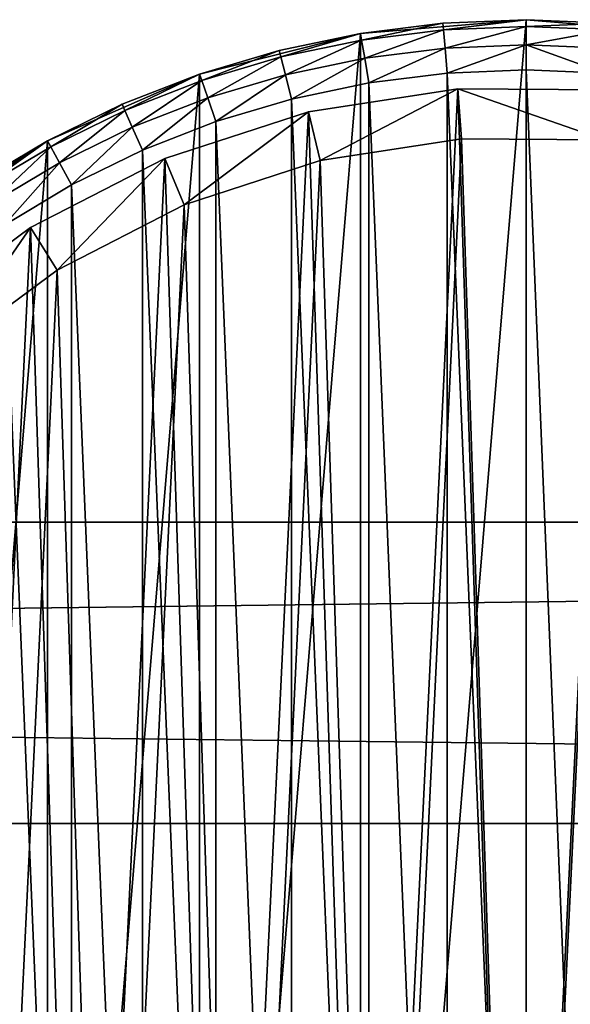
# Model space of a CAD drawing. Header units: millimetres. Extents: x 6 to 986, y -79 to 45.
# Tile 33 of 47: x 706 to 728, y -38 to 1. Entities that reach past the tile are written whole.
import ezdxf

# ---------------------------------------------------------------- set-up
doc = ezdxf.new("R2010")
doc.units = ezdxf.units.MM
doc.header["$LTSCALE"] = 25.4
doc.layers.get('0').update_dxf_attribs({"true_color": 0xff5454})

# ---------------------------------------------------------------- blocks, each defined once
blk = doc.blocks.new('PILLS-V-8262.STL')
at = {"color": 250, "true_color": 0x262626}
mesh = blk.add_polyface(dxfattribs=at)
corners = [(687.024, -29.131, 7.876), (685.937, -42.253, 7.876), (685.937, -35.647, 7.876), (687.024, -48.769, 7.876), (689.169, -22.882, 7.876), (689.169, -55.018, 7.876), (692.313, -17.072, 7.876), (692.313, -60.828, 7.876), (696.371, -11.859, 7.876), (696.371, -66.041, 7.876), (701.232, -7.384, 7.876), (701.232, -70.516, 7.876), (706.762, -3.771, 7.876), (706.762, -74.129, 7.876), (712.812, -1.117, 7.876), (712.812, -76.783, 7.876), (719.216, 0.504, 7.876), (719.216, -78.404, 7.876), (725.8, 1.05, 7.876), (725.8, -78.95, 7.876), (732.384, 0.504, 7.876), (732.384, -78.404, 7.876), (738.788, -1.117, 7.876), (738.788, -76.783, 7.876), (744.838, -3.771, 7.876), (744.838, -74.129, 7.876), (750.369, -7.384, 7.876), (750.369, -70.516, 7.876), (755.229, -11.859, 7.876), (755.229, -66.041, 7.876), (759.287, -17.072, 7.876), (759.287, -60.828, 7.876), (762.431, -22.882, 7.876), (762.431, -55.018, 7.876), (764.576, -29.131, 7.876), (764.576, -48.769, 7.876), (765.663, -35.647, 7.876), (765.663, -42.253, 7.876)]
mesh.append_faces([[corners[k] for k in face] for face in [(0, 1, 2), (35, 36, 37)]], dxfattribs={"vtx0": -1, "color": 250})
mesh.append_faces([[corners[k] for k in face] for face in [(1, 0, 3), (3, 4, 5), (5, 6, 7), (7, 8, 9), (9, 10, 11), (11, 12, 13), (13, 14, 15), (15, 16, 17), (17, 18, 19), (19, 20, 21), (21, 22, 23), (23, 24, 25), (25, 26, 27), (27, 28, 29), (29, 30, 31), (31, 32, 33), (33, 34, 35)]], dxfattribs={"vtx0": -1, "vtx1": -1, "color": 250})
mesh.append_faces([[corners[k] for k in face] for face in [(3, 0, 4), (5, 4, 6), (7, 6, 8), (9, 8, 10), (11, 10, 12), (13, 12, 14), (15, 14, 16), (17, 16, 18), (19, 18, 20), (21, 20, 22), (23, 22, 24), (25, 24, 26), (27, 26, 28), (29, 28, 30), (31, 30, 32), (33, 32, 34), (35, 34, 36)]], dxfattribs={"vtx0": -1, "vtx2": -1, "color": 250})
mesh = blk.add_polyface(dxfattribs=at)
corners = [(722.497, 0.913, 29.275), (725.8, 1.05, 7.876), (719.216, 0.504, 7.876)]
mesh.append_faces([[corners[k] for k in face] for face in [(0, 1, 2)]], dxfattribs={"color": 250})
mesh = blk.add_polyface(dxfattribs=at)
corners = [(722.497, 0.913, 29.275), (719.216, 0.504, 7.876), (719.216, 0.504, 29.275)]
mesh.append_faces([[corners[k] for k in face] for face in [(0, 1, 2)]], dxfattribs={"color": 250})
mesh = blk.add_polyface(dxfattribs=at)
corners = [(719.26, 0.24, 30.275), (722.497, 0.913, 29.275), (719.216, 0.504, 29.275), (722.519, 0.646, 30.275)]
mesh.append_faces([[corners[k] for k in face] for face in [(0, 1, 2), (1, 0, 3)]], dxfattribs={"vtx0": -1, "color": 250})
mesh = blk.add_polyface(dxfattribs=at)
corners = [(725.8, 1.05, 29.275), (725.8, 1.05, 7.876), (722.497, 0.913, 29.275)]
mesh.append_faces([[corners[k] for k in face] for face in [(0, 1, 2)]], dxfattribs={"color": 250})
mesh = blk.add_polyface(dxfattribs=at)
corners = [(722.519, 0.646, 30.275), (725.8, 1.05, 29.275), (722.497, 0.913, 29.275), (725.8, 0.782, 30.275)]
mesh.append_faces([[corners[k] for k in face] for face in [(0, 1, 2), (1, 0, 3)]], dxfattribs={"vtx0": -1, "color": 250})
mesh = blk.add_polyface(dxfattribs=at)
corners = [(729.103, 0.913, 29.275), (732.384, 0.504, 7.876), (725.8, 1.05, 7.876)]
mesh.append_faces([[corners[k] for k in face] for face in [(0, 1, 2)]], dxfattribs={"color": 250})
mesh = blk.add_polyface(dxfattribs=at)
corners = [(729.103, 0.913, 29.275), (725.8, 1.05, 7.876), (725.8, 1.05, 29.275)]
mesh.append_faces([[corners[k] for k in face] for face in [(0, 1, 2)]], dxfattribs={"color": 250})
mesh = blk.add_polyface(dxfattribs=at)
corners = [(725.8, 0.782, 30.275), (729.103, 0.913, 29.275), (725.8, 1.05, 29.275), (729.081, 0.646, 30.275)]
mesh.append_faces([[corners[k] for k in face] for face in [(0, 1, 2), (1, 0, 3)]], dxfattribs={"vtx0": -1, "color": 250})
mesh = blk.add_polyface(dxfattribs=at)
corners = [(715.981, -0.174, 29.275), (719.216, 0.504, 7.876), (712.812, -1.117, 7.876)]
mesh.append_faces([[corners[k] for k in face] for face in [(0, 1, 2)]], dxfattribs={"color": 250})
mesh = blk.add_polyface(dxfattribs=at)
corners = [(719.216, 0.504, 29.275), (719.216, 0.504, 7.876), (715.981, -0.174, 29.275)]
mesh.append_faces([[corners[k] for k in face] for face in [(0, 1, 2)]], dxfattribs={"color": 250})
mesh = blk.add_polyface(dxfattribs=at)
corners = [(716.046, -0.434, 30.275), (719.216, 0.504, 29.275), (715.981, -0.174, 29.275), (719.26, 0.24, 30.275)]
mesh.append_faces([[corners[k] for k in face] for face in [(0, 1, 2), (1, 0, 3)]], dxfattribs={"vtx0": -1, "color": 250})
mesh = blk.add_polyface(dxfattribs=at)
corners = [(719.381, -0.482, 31.008), (722.519, 0.646, 30.275), (719.26, 0.24, 30.275), (722.579, -0.083, 31.008)]
mesh.append_faces([[corners[k] for k in face] for face in [(0, 1, 2), (1, 0, 3)]], dxfattribs={"vtx0": -1, "color": 250})
mesh = blk.add_polyface(dxfattribs=at)
corners = [(722.579, -0.083, 31.008), (725.8, 0.782, 30.275), (722.519, 0.646, 30.275), (725.8, 0.05, 31.008)]
mesh.append_faces([[corners[k] for k in face] for face in [(0, 1, 2), (1, 0, 3)]], dxfattribs={"vtx0": -1, "color": 250})
mesh = blk.add_polyface(dxfattribs=at)
corners = [(725.8, 0.05, 31.008), (729.081, 0.646, 30.275), (725.8, 0.782, 30.275), (729.021, -0.083, 31.008)]
mesh.append_faces([[corners[k] for k in face] for face in [(0, 1, 2), (1, 0, 3)]], dxfattribs={"vtx0": -1, "color": 250})
mesh = blk.add_polyface(dxfattribs=at)
corners = [(716.226, -1.143, 31.008), (719.26, 0.24, 30.275), (716.046, -0.434, 30.275), (719.381, -0.482, 31.008)]
mesh.append_faces([[corners[k] for k in face] for face in [(0, 1, 2), (1, 0, 3)]], dxfattribs={"vtx0": -1, "color": 250})
mesh = blk.add_polyface(dxfattribs=at)
corners = [(722.662, -1.08, 31.275), (725.8, 0.05, 31.008), (722.579, -0.083, 31.008), (725.8, -0.95, 31.275)]
mesh.append_faces([[corners[k] for k in face] for face in [(0, 1, 2), (1, 0, 3)]], dxfattribs={"vtx0": -1, "color": 250})
mesh = blk.add_polyface(dxfattribs=at)
corners = [(728.938, -1.08, 31.275), (725.8, 0.05, 31.008), (725.8, -0.95, 31.275), (729.021, -0.083, 31.008)]
mesh.append_faces([[corners[k] for k in face] for face in [(0, 1, 2), (1, 0, 3)]], dxfattribs={"vtx0": -1, "color": 250})
mesh = blk.add_polyface(dxfattribs=at)
corners = [(715.981, -0.174, 29.275), (712.812, -1.117, 7.876), (712.812, -1.117, 29.275)]
mesh.append_faces([[corners[k] for k in face] for face in [(0, 1, 2)]], dxfattribs={"color": 250})
mesh = blk.add_polyface(dxfattribs=at)
corners = [(712.899, -1.371, 30.275), (715.981, -0.174, 29.275), (712.812, -1.117, 29.275), (716.046, -0.434, 30.275)]
mesh.append_faces([[corners[k] for k in face] for face in [(0, 1, 2), (1, 0, 3)]], dxfattribs={"vtx0": -1, "color": 250})
mesh = blk.add_polyface(dxfattribs=at)
corners = [(719.545, -1.468, 31.275), (722.579, -0.083, 31.008), (719.381, -0.482, 31.008), (722.662, -1.08, 31.275)]
mesh.append_faces([[corners[k] for k in face] for face in [(0, 1, 2), (1, 0, 3)]], dxfattribs={"vtx0": -1, "color": 250})
mesh = blk.add_polyface(dxfattribs=at)
corners = [(713.137, -2.063, 31.008), (716.046, -0.434, 30.275), (712.899, -1.371, 30.275), (716.226, -1.143, 31.008)]
mesh.append_faces([[corners[k] for k in face] for face in [(0, 1, 2), (1, 0, 3)]], dxfattribs={"vtx0": -1, "color": 250})
mesh = blk.add_polyface(dxfattribs=at)
corners = [(716.472, -2.113, 31.275), (719.381, -0.482, 31.008), (716.226, -1.143, 31.008), (719.545, -1.468, 31.275)]
mesh.append_faces([[corners[k] for k in face] for face in [(0, 1, 2), (1, 0, 3)]], dxfattribs={"vtx0": -1, "color": 250})
mesh = blk.add_polyface(dxfattribs=at)
corners = [(687.93, -42.088, 31.275), (687.93, -35.812, 31.275), (687.8, -38.95, 31.275), (688.318, -45.205, 31.275), (688.318, -32.695, 31.275), (688.963, -48.278, 31.275), (688.963, -29.622, 31.275), (689.859, -51.289, 31.275), (689.859, -26.611, 31.275), (691.001, -54.214, 31.275), (691.001, -23.686, 31.275), (692.38, -57.036, 31.275), (692.38, -20.864, 31.275), (693.988, -59.734, 31.275), (693.988, -18.166, 31.275), (695.813, -62.29, 31.275), (695.813, -15.61, 31.275), (697.842, -64.687, 31.275), (697.842, -13.213, 31.275), (700.063, -66.908, 31.275), (700.063, -10.992, 31.275), (702.46, -68.937, 31.275), (702.46, -8.963, 31.275), (705.016, -70.762, 31.275), (705.016, -7.138, 31.275), (707.714, -72.37, 31.275), (707.714, -5.53, 31.275), (710.536, -73.749, 31.275), (710.536, -4.151, 31.275), (713.461, -74.891, 31.275), (713.461, -3.009, 31.275), (716.472, -75.787, 31.275), (716.472, -2.113, 31.275), (719.545, -76.432, 31.275), (719.545, -1.468, 31.275), (722.662, -76.82, 31.275), (722.662, -1.08, 31.275), (725.8, -76.95, 31.275), (725.8, -0.95, 31.275), (728.938, -76.82, 31.275), (728.938, -1.08, 31.275), (732.055, -76.432, 31.275), (732.055, -1.468, 31.275), (735.128, -75.787, 31.275), (735.128, -2.113, 31.275), (738.139, -74.891, 31.275), (738.139, -3.009, 31.275), (741.064, -73.749, 31.275), (741.064, -4.151, 31.275), (743.886, -72.37, 31.275), (743.886, -5.53, 31.275), (746.584, -70.762, 31.275), (746.584, -7.138, 31.275), (749.14, -68.937, 31.275), (749.14, -8.963, 31.275), (751.537, -66.908, 31.275), (751.537, -10.992, 31.275), (753.758, -64.687, 31.275), (753.758, -13.213, 31.275), (755.787, -62.29, 31.275), (755.787, -15.61, 31.275), (757.612, -59.734, 31.275), (757.612, -18.166, 31.275), (759.22, -57.036, 31.275), (759.22, -20.864, 31.275), (760.599, -54.214, 31.275), (760.599, -23.686, 31.275), (761.741, -51.289, 31.275), (761.741, -26.611, 31.275), (762.637, -48.278, 31.275), (762.637, -29.622, 31.275), (763.282, -45.205, 31.275), (763.282, -32.695, 31.275), (763.67, -42.088, 31.275), (763.67, -35.812, 31.275), (763.8, -38.95, 31.275)]
mesh.append_faces([[corners[k] for k in face] for face in [(0, 1, 2), (74, 73, 75)]], dxfattribs={"vtx0": -1, "color": 250})
mesh.append_faces([[corners[k] for k in face] for face in [(1, 3, 4), (4, 5, 6), (6, 7, 8), (8, 9, 10), (10, 11, 12), (12, 13, 14), (14, 15, 16), (16, 17, 18), (18, 19, 20), (20, 21, 22), (22, 23, 24), (24, 25, 26), (26, 27, 28), (28, 29, 30), (30, 31, 32), (32, 33, 34), (34, 35, 36), (36, 37, 38), (38, 39, 40), (40, 41, 42), (42, 43, 44), (44, 45, 46), (46, 47, 48), (48, 49, 50), (50, 51, 52), (52, 53, 54), (54, 55, 56), (56, 57, 58), (58, 59, 60), (60, 61, 62), (62, 63, 64), (64, 65, 66), (66, 67, 68), (68, 69, 70), (70, 71, 72), (72, 73, 74)]], dxfattribs={"vtx0": -1, "vtx1": -1, "color": 250})
mesh.append_faces([[corners[k] for k in face] for face in [(1, 0, 3), (4, 3, 5), (6, 5, 7), (8, 7, 9), (10, 9, 11), (12, 11, 13), (14, 13, 15), (16, 15, 17), (18, 17, 19), (20, 19, 21), (22, 21, 23), (24, 23, 25), (26, 25, 27), (28, 27, 29), (30, 29, 31), (32, 31, 33), (34, 33, 35), (36, 35, 37), (38, 37, 39), (40, 39, 41), (42, 41, 43), (44, 43, 45), (46, 45, 47), (48, 47, 49), (50, 49, 51), (52, 51, 53), (54, 53, 55), (56, 55, 57), (58, 57, 59), (60, 59, 61), (62, 61, 63), (64, 63, 65), (66, 65, 67), (68, 67, 69), (70, 69, 71), (72, 71, 73)]], dxfattribs={"vtx0": -1, "vtx2": -1, "color": 250})
mesh = blk.add_polyface(dxfattribs=at)
corners = [(709.732, -2.319, 29.275), (712.812, -1.117, 7.876), (706.762, -3.771, 7.876)]
mesh.append_faces([[corners[k] for k in face] for face in [(0, 1, 2)]], dxfattribs={"color": 250})
mesh = blk.add_polyface(dxfattribs=at)
corners = [(712.812, -1.117, 29.275), (712.812, -1.117, 7.876), (709.732, -2.319, 29.275)]
mesh.append_faces([[corners[k] for k in face] for face in [(0, 1, 2)]], dxfattribs={"color": 250})
mesh = blk.add_polyface(dxfattribs=at)
corners = [(709.84, -2.564, 30.275), (712.812, -1.117, 29.275), (709.732, -2.319, 29.275), (712.899, -1.371, 30.275)]
mesh.append_faces([[corners[k] for k in face] for face in [(0, 1, 2), (1, 0, 3)]], dxfattribs={"vtx0": -1, "color": 250})
mesh = blk.add_polyface(dxfattribs=at)
corners = [(713.461, -3.009, 31.275), (716.226, -1.143, 31.008), (713.137, -2.063, 31.008), (716.472, -2.113, 31.275)]
mesh.append_faces([[corners[k] for k in face] for face in [(0, 1, 2), (1, 0, 3)]], dxfattribs={"vtx0": -1, "color": 250})
mesh = blk.add_polyface(dxfattribs=at)
corners = [(710.134, -3.235, 31.008), (712.899, -1.371, 30.275), (709.84, -2.564, 30.275), (713.137, -2.063, 31.008)]
mesh.append_faces([[corners[k] for k in face] for face in [(0, 1, 2), (1, 0, 3)]], dxfattribs={"vtx0": -1, "color": 250})
at = {"color": 7, "true_color": 0xffffff}
mesh = blk.add_polyface(dxfattribs=at)
corners = [(688.688, -43.163, 7.221), (689.264, -31.194, 7.221), (688.493, -37.155, 7.221), (689.845, -49.062, 7.221), (690.981, -25.434, 7.221), (691.932, -54.698, 7.221), (693.6, -20.024, 7.221), (694.897, -59.927, 7.221), (697.053, -15.104, 7.221), (698.662, -64.613, 7.221), (701.251, -10.801, 7.221), (703.13, -68.634, 7.221), (706.084, -7.228, 7.221), (708.186, -71.886, 7.221), (711.428, -4.476, 7.221), (713.697, -74.285, 7.221), (717.144, -2.617, 7.221), (719.522, -75.769, 7.221), (723.085, -1.699, 7.221), (725.509, -76.299, 7.221), (729.095, -1.746, 7.221), (731.504, -75.862, 7.221), (735.021, -2.756, 7.221), (737.351, -74.469, 7.221), (740.707, -4.704, 7.221), (742.899, -72.156, 7.221), (746.008, -7.539, 7.221), (748.005, -68.983, 7.221), (750.785, -11.187, 7.221), (750.349, -67.099, 7.221), (752.535, -65.032, 7.221), (754.915, -15.554, 7.221), (756.372, -60.406, 7.221), (758.29, -20.527, 7.221), (759.418, -55.224, 7.221), (760.825, -25.978, 7.221), (761.593, -49.62, 7.221), (762.452, -31.764, 7.221), (762.841, -43.741, 7.221), (763.13, -37.737, 7.221)]
mesh.append_faces([[corners[k] for k in face] for face in [(0, 1, 2), (37, 38, 39)]], dxfattribs={"vtx0": -1, "color": 7})
mesh.append_faces([[corners[k] for k in face] for face in [(1, 3, 4), (4, 5, 6), (6, 7, 8), (8, 9, 10), (10, 11, 12), (12, 13, 14), (14, 15, 16), (16, 17, 18), (18, 19, 20), (20, 21, 22), (22, 23, 24), (24, 25, 26), (26, 27, 28), (28, 30, 31), (31, 32, 33), (33, 34, 35), (35, 36, 37)]], dxfattribs={"vtx0": -1, "vtx1": -1, "color": 7})
mesh.append_faces([[corners[k] for k in face] for face in [(1, 0, 3), (4, 3, 5), (6, 5, 7), (8, 7, 9), (10, 9, 11), (12, 11, 13), (14, 13, 15), (16, 15, 17), (18, 17, 19), (20, 19, 21), (22, 21, 23), (24, 23, 25), (26, 25, 27), (28, 27, 29), (28, 29, 30), (31, 30, 32), (33, 32, 34), (35, 34, 36), (37, 36, 38)]], dxfattribs={"vtx0": -1, "vtx2": -1, "color": 7})
mesh = blk.add_polyface(dxfattribs=at)
corners = [(717.144, -2.617, 7.221), (723.085, -1.699, 2.575), (717.144, -2.617, 2.575), (723.085, -1.699, 7.221)]
mesh.append_faces([[corners[k] for k in face] for face in [(0, 1, 2), (1, 0, 3)]], dxfattribs={"vtx0": -1, "color": 7})
mesh = blk.add_polyface(dxfattribs=at)
corners = [(723.085, -1.699, 2.575), (717.608, -4.562, 0.575), (717.144, -2.617, 2.575), (723.23, -3.694, 0.575)]
mesh.append_faces([[corners[k] for k in face] for face in [(0, 1, 2), (1, 0, 3)]], dxfattribs={"vtx0": -1, "color": 7})
mesh = blk.add_polyface(dxfattribs=at)
corners = [(723.085, -1.699, 7.221), (729.095, -1.746, 2.575), (723.085, -1.699, 2.575), (729.095, -1.746, 7.221)]
mesh.append_faces([[corners[k] for k in face] for face in [(0, 1, 2), (1, 0, 3)]], dxfattribs={"vtx0": -1, "color": 7})
mesh = blk.add_polyface(dxfattribs=at)
corners = [(723.085, -1.699, 2.575), (728.919, -3.738, 0.575), (723.23, -3.694, 0.575), (729.095, -1.746, 2.575)]
mesh.append_faces([[corners[k] for k in face] for face in [(0, 1, 2), (1, 0, 3)]], dxfattribs={"vtx0": -1, "color": 7})
at = {"color": 250, "true_color": 0x262626}
mesh = blk.add_polyface(dxfattribs=at)
corners = [(709.732, -2.319, 29.275), (706.762, -3.771, 7.876), (706.762, -3.771, 29.275)]
mesh.append_faces([[corners[k] for k in face] for face in [(0, 1, 2)]], dxfattribs={"color": 250})
mesh = blk.add_polyface(dxfattribs=at)
corners = [(706.89, -4.007, 30.275), (709.732, -2.319, 29.275), (706.762, -3.771, 29.275), (709.84, -2.564, 30.275)]
mesh.append_faces([[corners[k] for k in face] for face in [(0, 1, 2), (1, 0, 3)]], dxfattribs={"vtx0": -1, "color": 250})
mesh = blk.add_polyface(dxfattribs=at)
corners = [(710.536, -4.151, 31.275), (713.137, -2.063, 31.008), (710.134, -3.235, 31.008), (713.461, -3.009, 31.275)]
mesh.append_faces([[corners[k] for k in face] for face in [(0, 1, 2), (1, 0, 3)]], dxfattribs={"vtx0": -1, "color": 250})
mesh = blk.add_polyface(dxfattribs=at)
corners = [(707.238, -4.651, 31.008), (709.84, -2.564, 30.275), (706.89, -4.007, 30.275), (710.134, -3.235, 31.008)]
mesh.append_faces([[corners[k] for k in face] for face in [(0, 1, 2), (1, 0, 3)]], dxfattribs={"vtx0": -1, "color": 250})
at = {"color": 7, "true_color": 0xffffff}
mesh = blk.add_polyface(dxfattribs=at)
corners = [(711.428, -4.476, 7.221), (717.144, -2.617, 2.575), (711.428, -4.476, 2.575), (717.144, -2.617, 7.221)]
mesh.append_faces([[corners[k] for k in face] for face in [(0, 1, 2), (1, 0, 3)]], dxfattribs={"vtx0": -1, "color": 7})
mesh = blk.add_polyface(dxfattribs=at)
corners = [(717.144, -2.617, 2.575), (712.198, -6.322, 0.575), (711.428, -4.476, 2.575), (717.608, -4.562, 0.575)]
mesh.append_faces([[corners[k] for k in face] for face in [(0, 1, 2), (1, 0, 3)]], dxfattribs={"vtx0": -1, "color": 7})
at = {"color": 250, "true_color": 0x262626}
mesh = blk.add_polyface(dxfattribs=at)
corners = [(707.714, -5.53, 31.275), (710.134, -3.235, 31.008), (707.238, -4.651, 31.008), (710.536, -4.151, 31.275)]
mesh.append_faces([[corners[k] for k in face] for face in [(0, 1, 2), (1, 0, 3)]], dxfattribs={"vtx0": -1, "color": 250})
at = {"color": 7, "true_color": 0xffffff}
mesh = blk.add_polyface(dxfattribs=at)
corners = [(691.221, -31.61, 0.575), (690.676, -42.938, 0.575), (690.491, -37.252, 0.575), (691.77, -48.52, 0.575), (692.846, -26.158, 0.575), (693.746, -53.855, 0.575), (695.325, -21.037, 0.575), (696.552, -58.804, 0.575), (698.593, -16.38, 0.575), (700.116, -63.239, 0.575), (702.565, -12.308, 0.575), (704.344, -67.044, 0.575), (707.14, -8.926, 0.575), (709.129, -70.122, 0.575), (712.198, -6.322, 0.575), (714.345, -72.393, 0.575), (717.608, -4.562, 0.575), (719.858, -73.797, 0.575), (723.23, -3.694, 0.575), (725.525, -74.299, 0.575), (728.919, -3.738, 0.575), (731.199, -73.885, 0.575), (734.527, -4.694, 0.575), (736.733, -72.567, 0.575), (739.909, -6.538, 0.575), (741.984, -70.378, 0.575), (744.925, -9.221, 0.575), (746.815, -67.375, 0.575), (749.447, -12.673, 0.575), (749.035, -65.592, 0.575), (751.103, -63.636, 0.575), (753.356, -16.807, 0.575), (754.735, -59.257, 0.575), (756.551, -21.514, 0.575), (757.618, -54.353, 0.575), (758.949, -26.672, 0.575), (759.677, -49.049, 0.575), (760.49, -32.149, 0.575), (760.858, -43.484, 0.575), (761.131, -37.802, 0.575)]
mesh.append_faces([[corners[k] for k in face] for face in [(0, 1, 2), (38, 37, 39)]], dxfattribs={"vtx0": -1, "color": 7})
mesh.append_faces([[corners[k] for k in face] for face in [(1, 0, 3), (3, 4, 5), (5, 6, 7), (7, 8, 9), (9, 10, 11), (11, 12, 13), (13, 14, 15), (15, 16, 17), (17, 18, 19), (19, 20, 21), (21, 22, 23), (23, 24, 25), (25, 26, 27), (27, 28, 29), (29, 28, 30), (30, 31, 32), (32, 33, 34), (34, 35, 36), (36, 37, 38)]], dxfattribs={"vtx0": -1, "vtx1": -1, "color": 7})
mesh.append_faces([[corners[k] for k in face] for face in [(3, 0, 4), (5, 4, 6), (7, 6, 8), (9, 8, 10), (11, 10, 12), (13, 12, 14), (15, 14, 16), (17, 16, 18), (19, 18, 20), (21, 20, 22), (23, 22, 24), (25, 24, 26), (27, 26, 28), (30, 28, 31), (32, 31, 33), (34, 33, 35), (36, 35, 37)]], dxfattribs={"vtx0": -1, "vtx2": -1, "color": 7})
at = {"color": 250, "true_color": 0x262626}
mesh = blk.add_polyface(dxfattribs=at)
corners = [(703.922, -5.463, 29.275), (706.762, -3.771, 7.876), (701.232, -7.384, 7.876)]
mesh.append_faces([[corners[k] for k in face] for face in [(0, 1, 2)]], dxfattribs={"color": 250})
mesh = blk.add_polyface(dxfattribs=at)
corners = [(706.762, -3.771, 29.275), (706.762, -3.771, 7.876), (703.922, -5.463, 29.275)]
mesh.append_faces([[corners[k] for k in face] for face in [(0, 1, 2)]], dxfattribs={"color": 250})
mesh = blk.add_polyface(dxfattribs=at)
corners = [(704.069, -5.688, 30.275), (706.762, -3.771, 29.275), (703.922, -5.463, 29.275), (706.89, -4.007, 30.275)]
mesh.append_faces([[corners[k] for k in face] for face in [(0, 1, 2), (1, 0, 3)]], dxfattribs={"vtx0": -1, "color": 250})
mesh = blk.add_polyface(dxfattribs=at)
corners = [(704.469, -6.301, 31.008), (706.89, -4.007, 30.275), (704.069, -5.688, 30.275), (707.238, -4.651, 31.008)]
mesh.append_faces([[corners[k] for k in face] for face in [(0, 1, 2), (1, 0, 3)]], dxfattribs={"vtx0": -1, "color": 250})
mesh = blk.add_polyface(dxfattribs=at)
corners = [(705.016, -7.138, 31.275), (707.238, -4.651, 31.008), (704.469, -6.301, 31.008), (707.714, -5.53, 31.275)]
mesh.append_faces([[corners[k] for k in face] for face in [(0, 1, 2), (1, 0, 3)]], dxfattribs={"vtx0": -1, "color": 250})
at = {"color": 7, "true_color": 0xffffff}
mesh = blk.add_polyface(dxfattribs=at)
corners = [(706.084, -7.228, 7.221), (711.428, -4.476, 2.575), (706.084, -7.228, 2.575), (711.428, -4.476, 7.221)]
mesh.append_faces([[corners[k] for k in face] for face in [(0, 1, 2), (1, 0, 3)]], dxfattribs={"vtx0": -1, "color": 7})
mesh = blk.add_polyface(dxfattribs=at)
corners = [(711.428, -4.476, 2.575), (707.14, -8.926, 0.575), (706.084, -7.228, 2.575), (712.198, -6.322, 0.575)]
mesh.append_faces([[corners[k] for k in face] for face in [(0, 1, 2), (1, 0, 3)]], dxfattribs={"vtx0": -1, "color": 7})
mesh = blk.add_polyface(dxfattribs=at)
corners = [(701.251, -10.801, 7.221), (706.084, -7.228, 2.575), (701.251, -10.801, 2.575), (706.084, -7.228, 7.221)]
mesh.append_faces([[corners[k] for k in face] for face in [(0, 1, 2), (1, 0, 3)]], dxfattribs={"vtx0": -1, "color": 7})
mesh = blk.add_polyface(dxfattribs=at)
corners = [(706.084, -7.228, 2.575), (702.565, -12.308, 0.575), (701.251, -10.801, 2.575), (707.14, -8.926, 0.575)]
mesh.append_faces([[corners[k] for k in face] for face in [(0, 1, 2), (1, 0, 3)]], dxfattribs={"vtx0": -1, "color": 7})
at = {"color": 250, "true_color": 0x262626}
mesh = blk.add_polyface(dxfattribs=at)
corners = [(5.8, -18.95, 41.276), (985.8, -18.95, 31.275), (5.8, -18.95, 31.275), (985.8, -18.95, 41.276)]
mesh.append_faces([[corners[k] for k in face] for face in [(0, 1, 2), (1, 0, 3)]], dxfattribs={"vtx0": -1, "color": 250})
mesh = blk.add_polyface(dxfattribs=at)
corners = [(985.8, -18.95, 31.275), (5.8, -30.95, 31.275), (5.8, -18.95, 31.275), (985.8, -30.95, 31.275)]
mesh.append_faces([[corners[k] for k in face] for face in [(0, 1, 2), (1, 0, 3)]], dxfattribs={"vtx0": -1, "color": 250})
mesh = blk.add_polyface(dxfattribs=at)
corners = [(985.8, -30.95, 41.276), (5.8, -18.95, 41.276), (5.8, -30.95, 41.276), (985.8, -18.95, 41.276)]
mesh.append_faces([[corners[k] for k in face] for face in [(0, 1, 2), (1, 0, 3)]], dxfattribs={"vtx0": -1, "color": 250})
mesh = blk.add_polyface(dxfattribs=at)
corners = [(985.8, -30.95, 41.276), (5.8, -30.95, 31.275), (985.8, -30.95, 31.275), (5.8, -30.95, 41.276)]
mesh.append_faces([[corners[k] for k in face] for face in [(0, 1, 2), (1, 0, 3)]], dxfattribs={"vtx0": -1, "color": 250})

msp = doc.modelspace()

# ---------------------------------------------------------------- block references
at = {"color": 0}
msp.add_blockref('PILLS-V-8262.STL', (0, 0), dxfattribs=at)

doc.saveas('drawing.dxf')
